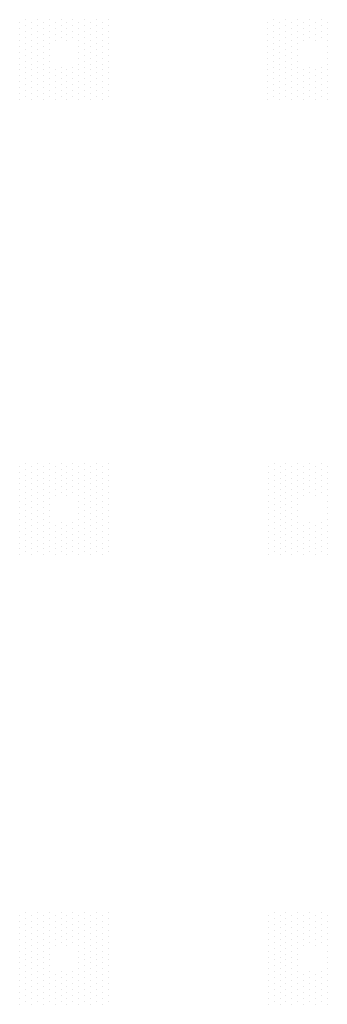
# Model space of a CAD drawing. Header units: millimetres. Extents: x -21725 to 517336, y 14355 to 185855.
# Tile 10 of 10: x 512132 to 517336, y 169205 to 185855. Entities that reach past the tile are written whole.
import ezdxf

# ---------------------------------------------------------------- set-up
doc = ezdxf.new("R2010")
doc.units = ezdxf.units.MM
doc.layers.add('S - SLAB', color=7, linetype='Continuous', lineweight=30)

msp = doc.modelspace()

# ---------------------------------------------------------------- linework, layer by layer
at = {"layer": 'S - SLAB', "color": 0, "lineweight": 50, "transparency": 33554684}
for p, q in [((512232, 185855), (512232, 185855)), ((512432, 185855), (512432, 185855)), ((512632, 185855), (512632, 185855)), ((512832, 185855), (512832, 185855)), ((513032, 185855), (513032, 185855)), ((513232, 185855), (513232, 185855)), ((513432, 185855), (513432, 185855)), ((513632, 185855), (513632, 185855)), ((516432, 185855), (516432, 185855)), ((516632, 185855), (516632, 185855)), ((516832, 185855), (516832, 185855)), ((517032, 185855), (517032, 185855)), ((517232, 185855), (517232, 185855)), ((512132, 185805), (512132, 185805)), ((512132, 185705), (512132, 185705)), ((512232, 185755), (512232, 185755)), ((512232, 185655), (512232, 185655)), ((512332, 185805), (512332, 185805)), ((512332, 185705), (512332, 185705)), ((512432, 185755), (512432, 185755)), ((512432, 185655), (512432, 185655)), ((512532, 185805), (512532, 185805)), ((512532, 185705), (512532, 185705)), ((512632, 185755), (512632, 185755)), ((512632, 185655), (512632, 185655)), ((512732, 185805), (512732, 185805)), ((512732, 185705), (512732, 185705)), ((512832, 185755), (512832, 185755)), ((512832, 185655), (512832, 185655)), ((512932, 185805), (512932, 185805)), ((512932, 185705), (512932, 185705)), ((513032, 185755), (513032, 185755)), ((513032, 185655), (513032, 185655)), ((513132, 185805), (513132, 185805)), ((513132, 185705), (513132, 185705)), ((513232, 185755), (513232, 185755)), ((513232, 185655), (513232, 185655)), ((513332, 185805), (513332, 185805)), ((513332, 185705), (513332, 185705)), ((513432, 185755), (513432, 185755)), ((513432, 185655), (513432, 185655)), ((513532, 185805), (513532, 185805)), ((513532, 185705), (513532, 185705)), ((513632, 185755), (513632, 185755)), ((513632, 185655), (513632, 185655)), ((516332, 185805), (516332, 185805)), ((516332, 185705), (516332, 185705)), ((516432, 185755), (516432, 185755)), ((516432, 185655), (516432, 185655)), ((516532, 185805), (516532, 185805)), ((516532, 185705), (516532, 185705)), ((516632, 185755), (516632, 185755)), ((516632, 185655), (516632, 185655)), ((516732, 185805), (516732, 185805)), ((516732, 185705), (516732, 185705)), ((516832, 185755), (516832, 185755)), ((516832, 185655), (516832, 185655)), ((516932, 185805), (516932, 185805)), ((516932, 185705), (516932, 185705)), ((517032, 185755), (517032, 185755)), ((517032, 185655), (517032, 185655)), ((517132, 185805), (517132, 185805)), ((517132, 185705), (517132, 185705)), ((517232, 185755), (517232, 185755)), ((517232, 185655), (517232, 185655)), ((517332, 185805), (517332, 185805)), ((517332, 185705), (517332, 185705)), ((512132, 185605), (512132, 185605)), ((512132, 185505), (512132, 185505)), ((512232, 185555), (512232, 185555)), ((512332, 185605), (512332, 185605)), ((512332, 185505), (512332, 185505)), ((512432, 185555), (512432, 185555)), ((512532, 185605), (512532, 185605)), ((512532, 185505), (512532, 185505)), ((512632, 185555), (512632, 185555)), ((512732, 185605), (512732, 185605)), ((512732, 185505), (512732, 185505)), ((512832, 185555), (512832, 185555)), ((512932, 185605), (512932, 185605)), ((512932, 185505), (512932, 185505)), ((513032, 185555), (513032, 185555)), ((513132, 185605), (513132, 185605)), ((513132, 185505), (513132, 185505)), ((513232, 185555), (513232, 185555)), ((513332, 185605), (513332, 185605)), ((513332, 185505), (513332, 185505)), ((513432, 185555), (513432, 185555)), ((513532, 185605), (513532, 185605)), ((513532, 185505), (513532, 185505)), ((513632, 185555), (513632, 185555)), ((516332, 185605), (516332, 185605)), ((516332, 185505), (516332, 185505)), ((516432, 185555), (516432, 185555)), ((516532, 185605), (516532, 185605)), ((516532, 185505), (516532, 185505)), ((516632, 185555), (516632, 185555)), ((516732, 185605), (516732, 185605)), ((516732, 185505), (516732, 185505)), ((516832, 185555), (516832, 185555)), ((516932, 185605), (516932, 185605)), ((516932, 185505), (516932, 185505)), ((517032, 185555), (517032, 185555)), ((517132, 185605), (517132, 185605)), ((517132, 185505), (517132, 185505)), ((517232, 185555), (517232, 185555)), ((517332, 185605), (517332, 185605)), ((517332, 185505), (517332, 185505)), ((512132, 185405), (512132, 185405)), ((512232, 185455), (512232, 185455)), ((512232, 185355), (512232, 185355)), ((512332, 185405), (512332, 185405)), ((512432, 185455), (512432, 185455)), ((512432, 185355), (512432, 185355)), ((512532, 185405), (512532, 185405)), ((512632, 185455), (512632, 185455)), ((512632, 185355), (512632, 185355)), ((513132, 185405), (513132, 185405)), ((513232, 185455), (513232, 185455)), ((513232, 185355), (513232, 185355)), ((513332, 185405), (513332, 185405)), ((513432, 185455), (513432, 185455)), ((513432, 185355), (513432, 185355)), ((513532, 185405), (513532, 185405)), ((513632, 185455), (513632, 185455)), ((513632, 185355), (513632, 185355)), ((516332, 185405), (516332, 185405)), ((516432, 185455), (516432, 185455)), ((516432, 185355), (516432, 185355)), ((516532, 185405), (516532, 185405)), ((516632, 185455), (516632, 185455)), ((516632, 185355), (516632, 185355)), ((516732, 185405), (516732, 185405)), ((516832, 185455), (516832, 185455)), ((516832, 185355), (516832, 185355)), ((517332, 185405), (517332, 185405)), ((512132, 185305), (512132, 185305)), ((512132, 185205), (512132, 185205)), ((512232, 185255), (512232, 185255)), ((512232, 185155), (512232, 185155)), ((512332, 185305), (512332, 185305)), ((512332, 185205), (512332, 185205)), ((512432, 185255), (512432, 185255)), ((512432, 185155), (512432, 185155)), ((512532, 185305), (512532, 185305)), ((512532, 185205), (512532, 185205)), ((512632, 185255), (512632, 185255)), ((512632, 185155), (512632, 185155)), ((513132, 185305), (513132, 185305)), ((513132, 185205), (513132, 185205)), ((513232, 185255), (513232, 185255)), ((513232, 185155), (513232, 185155)), ((513332, 185305), (513332, 185305)), ((513332, 185205), (513332, 185205)), ((513432, 185255), (513432, 185255)), ((513432, 185155), (513432, 185155)), ((513532, 185305), (513532, 185305)), ((513532, 185205), (513532, 185205)), ((513632, 185255), (513632, 185255)), ((513632, 185155), (513632, 185155)), ((516332, 185305), (516332, 185305)), ((516332, 185205), (516332, 185205)), ((516432, 185255), (516432, 185255)), ((516432, 185155), (516432, 185155)), ((516532, 185305), (516532, 185305)), ((516532, 185205), (516532, 185205)), ((516632, 185255), (516632, 185255)), ((516632, 185155), (516632, 185155)), ((516732, 185305), (516732, 185305)), ((516732, 185205), (516732, 185205)), ((516832, 185255), (516832, 185255)), ((516832, 185155), (516832, 185155)), ((517332, 185305), (517332, 185305)), ((517332, 185205), (517332, 185205)), ((512132, 185105), (512132, 185105)), ((512132, 185005), (512132, 185005)), ((512232, 185055), (512232, 185055)), ((512332, 185105), (512332, 185105)), ((512332, 185005), (512332, 185005)), ((512432, 185055), (512432, 185055)), ((512532, 185105), (512532, 185105)), ((512532, 185005), (512532, 185005)), ((512632, 185055), (512632, 185055)), ((512732, 185005), (512732, 185005)), ((512832, 185055), (512832, 185055)), ((512932, 185005), (512932, 185005)), ((513032, 185055), (513032, 185055)), ((513132, 185105), (513132, 185105)), ((513132, 185005), (513132, 185005)), ((513232, 185055), (513232, 185055)), ((513332, 185105), (513332, 185105)), ((513332, 185005), (513332, 185005)), ((513432, 185055), (513432, 185055)), ((513532, 185105), (513532, 185105)), ((513532, 185005), (513532, 185005)), ((513632, 185055), (513632, 185055)), ((516332, 185105), (516332, 185105)), ((516332, 185005), (516332, 185005)), ((516432, 185055), (516432, 185055)), ((516532, 185105), (516532, 185105)), ((516532, 185005), (516532, 185005)), ((516632, 185055), (516632, 185055)), ((516732, 185105), (516732, 185105)), ((516732, 185005), (516732, 185005)), ((516832, 185055), (516832, 185055)), ((516932, 185005), (516932, 185005)), ((517032, 185055), (517032, 185055)), ((517132, 185005), (517132, 185005)), ((517232, 185055), (517232, 185055)), ((517332, 185105), (517332, 185105)), ((517332, 185005), (517332, 185005)), ((512132, 184905), (512132, 184905)), ((512232, 184955), (512232, 184955)), ((512232, 184855), (512232, 184855)), ((512332, 184905), (512332, 184905)), ((512432, 184955), (512432, 184955)), ((512432, 184855), (512432, 184855)), ((512532, 184905), (512532, 184905)), ((512632, 184955), (512632, 184955)), ((512632, 184855), (512632, 184855)), ((512732, 184905), (512732, 184905)), ((512832, 184955), (512832, 184955)), ((512832, 184855), (512832, 184855)), ((512932, 184905), (512932, 184905)), ((513032, 184955), (513032, 184955)), ((513032, 184855), (513032, 184855)), ((513132, 184905), (513132, 184905)), ((513232, 184955), (513232, 184955)), ((513232, 184855), (513232, 184855)), ((513332, 184905), (513332, 184905)), ((513432, 184955), (513432, 184955)), ((513432, 184855), (513432, 184855)), ((513532, 184905), (513532, 184905)), ((513632, 184955), (513632, 184955)), ((513632, 184855), (513632, 184855)), ((516332, 184905), (516332, 184905)), ((516432, 184955), (516432, 184955)), ((516432, 184855), (516432, 184855)), ((516532, 184905), (516532, 184905)), ((516632, 184955), (516632, 184955)), ((516632, 184855), (516632, 184855)), ((516732, 184905), (516732, 184905)), ((516832, 184955), (516832, 184955)), ((516832, 184855), (516832, 184855)), ((516932, 184905), (516932, 184905)), ((517032, 184955), (517032, 184955)), ((517032, 184855), (517032, 184855)), ((517132, 184905), (517132, 184905)), ((517232, 184955), (517232, 184955)), ((517232, 184855), (517232, 184855)), ((517332, 184905), (517332, 184905)), ((512132, 184805), (512132, 184805)), ((512132, 184705), (512132, 184705)), ((512232, 184755), (512232, 184755)), ((512232, 184655), (512232, 184655)), ((512332, 184805), (512332, 184805)), ((512332, 184705), (512332, 184705)), ((512432, 184755), (512432, 184755)), ((512432, 184655), (512432, 184655)), ((512532, 184805), (512532, 184805)), ((512532, 184705), (512532, 184705)), ((512632, 184755), (512632, 184755)), ((512632, 184655), (512632, 184655)), ((512732, 184805), (512732, 184805)), ((512732, 184705), (512732, 184705)), ((512832, 184755), (512832, 184755)), ((512832, 184655), (512832, 184655)), ((512932, 184805), (512932, 184805)), ((512932, 184705), (512932, 184705)), ((513032, 184755), (513032, 184755)), ((513032, 184655), (513032, 184655)), ((513132, 184805), (513132, 184805)), ((513132, 184705), (513132, 184705)), ((513232, 184755), (513232, 184755)), ((513232, 184655), (513232, 184655)), ((513332, 184805), (513332, 184805)), ((513332, 184705), (513332, 184705)), ((513432, 184755), (513432, 184755)), ((513432, 184655), (513432, 184655)), ((513532, 184805), (513532, 184805)), ((513532, 184705), (513532, 184705)), ((513632, 184755), (513632, 184755)), ((513632, 184655), (513632, 184655)), ((516332, 184805), (516332, 184805)), ((516332, 184705), (516332, 184705)), ((516432, 184755), (516432, 184755)), ((516432, 184655), (516432, 184655)), ((516532, 184805), (516532, 184805)), ((516532, 184705), (516532, 184705)), ((516632, 184755), (516632, 184755)), ((516632, 184655), (516632, 184655)), ((516732, 184805), (516732, 184805)), ((516732, 184705), (516732, 184705)), ((516832, 184755), (516832, 184755)), ((516832, 184655), (516832, 184655)), ((516932, 184805), (516932, 184805)), ((516932, 184705), (516932, 184705)), ((517032, 184755), (517032, 184755)), ((517032, 184655), (517032, 184655)), ((517132, 184805), (517132, 184805)), ((517132, 184705), (517132, 184705)), ((517232, 184755), (517232, 184755)), ((517232, 184655), (517232, 184655)), ((517332, 184805), (517332, 184805)), ((517332, 184705), (517332, 184705)), ((512132, 184605), (512132, 184605)), ((512132, 184505), (512132, 184505)), ((512232, 184555), (512232, 184555)), ((512332, 184605), (512332, 184605)), ((512332, 184505), (512332, 184505)), ((512432, 184555), (512432, 184555)), ((512532, 184605), (512532, 184605)), ((512532, 184505), (512532, 184505)), ((512632, 184555), (512632, 184555)), ((512732, 184605), (512732, 184605)), ((512732, 184505), (512732, 184505)), ((512832, 184555), (512832, 184555)), ((512932, 184605), (512932, 184605)), ((512932, 184505), (512932, 184505)), ((513032, 184555), (513032, 184555)), ((513132, 184605), (513132, 184605)), ((513132, 184505), (513132, 184505)), ((513232, 184555), (513232, 184555)), ((513332, 184605), (513332, 184605)), ((513332, 184505), (513332, 184505)), ((513432, 184555), (513432, 184555)), ((513532, 184605), (513532, 184605)), ((513532, 184505), (513532, 184505)), ((513632, 184555), (513632, 184555)), ((516332, 184605), (516332, 184605)), ((516332, 184505), (516332, 184505)), ((516432, 184555), (516432, 184555)), ((516532, 184605), (516532, 184605)), ((516532, 184505), (516532, 184505)), ((516632, 184555), (516632, 184555)), ((516732, 184605), (516732, 184605)), ((516732, 184505), (516732, 184505)), ((516832, 184555), (516832, 184555)), ((516932, 184605), (516932, 184605)), ((516932, 184505), (516932, 184505)), ((517032, 184555), (517032, 184555)), ((517132, 184605), (517132, 184605)), ((517132, 184505), (517132, 184505)), ((517232, 184555), (517232, 184555)), ((517332, 184605), (517332, 184605)), ((517332, 184505), (517332, 184505)), ((512232, 178355), (512232, 178355)), ((512432, 178355), (512432, 178355)), ((512632, 178355), (512632, 178355)), ((512832, 178355), (512832, 178355)), ((513032, 178355), (513032, 178355)), ((513232, 178355), (513232, 178355)), ((513432, 178355), (513432, 178355)), ((513632, 178355), (513632, 178355)), ((516436, 178355), (516436, 178355)), ((516636, 178355), (516636, 178355)), ((516836, 178355), (516836, 178355)), ((517036, 178355), (517036, 178355)), ((517236, 178355), (517236, 178355)), ((512132, 178305), (512132, 178305)), ((512132, 178205), (512132, 178205)), ((512232, 178255), (512232, 178255)), ((512332, 178305), (512332, 178305)), ((512332, 178205), (512332, 178205)), ((512432, 178255), (512432, 178255)), ((512532, 178305), (512532, 178305)), ((512532, 178205), (512532, 178205)), ((512632, 178255), (512632, 178255)), ((512732, 178305), (512732, 178305)), ((512732, 178205), (512732, 178205)), ((512832, 178255), (512832, 178255)), ((512932, 178305), (512932, 178305)), ((512932, 178205), (512932, 178205)), ((513032, 178255), (513032, 178255)), ((513132, 178305), (513132, 178305)), ((513132, 178205), (513132, 178205)), ((513232, 178255), (513232, 178255)), ((513332, 178305), (513332, 178305)), ((513332, 178205), (513332, 178205)), ((513432, 178255), (513432, 178255)), ((513532, 178305), (513532, 178305)), ((513532, 178205), (513532, 178205)), ((513632, 178255), (513632, 178255)), ((516336, 178305), (516336, 178305)), ((516336, 178205), (516336, 178205)), ((516436, 178255), (516436, 178255)), ((516536, 178305), (516536, 178305)), ((516536, 178205), (516536, 178205)), ((516636, 178255), (516636, 178255)), ((516736, 178305), (516736, 178305)), ((516736, 178205), (516736, 178205)), ((516836, 178255), (516836, 178255)), ((516936, 178305), (516936, 178305)), ((516936, 178205), (516936, 178205)), ((517036, 178255), (517036, 178255)), ((517136, 178305), (517136, 178305)), ((517136, 178205), (517136, 178205)), ((517236, 178255), (517236, 178255)), ((517336, 178305), (517336, 178305)), ((517336, 178205), (517336, 178205)), ((512132, 178105), (512132, 178105)), ((512132, 178005), (512132, 178005)), ((512232, 178155), (512232, 178155)), ((512232, 178055), (512232, 178055)), ((512332, 178105), (512332, 178105)), ((512332, 178005), (512332, 178005)), ((512432, 178155), (512432, 178155)), ((512432, 178055), (512432, 178055)), ((512532, 178105), (512532, 178105)), ((512532, 178005), (512532, 178005)), ((512632, 178155), (512632, 178155)), ((512632, 178055), (512632, 178055)), ((512732, 178105), (512732, 178105)), ((512732, 178005), (512732, 178005)), ((512832, 178155), (512832, 178155)), ((512832, 178055), (512832, 178055)), ((512932, 178105), (512932, 178105)), ((512932, 178005), (512932, 178005)), ((513032, 178155), (513032, 178155)), ((513032, 178055), (513032, 178055)), ((513132, 178105), (513132, 178105)), ((513132, 178005), (513132, 178005)), ((513232, 178155), (513232, 178155)), ((513232, 178055), (513232, 178055)), ((513332, 178105), (513332, 178105)), ((513332, 178005), (513332, 178005)), ((513432, 178155), (513432, 178155)), ((513432, 178055), (513432, 178055)), ((513532, 178105), (513532, 178105)), ((513532, 178005), (513532, 178005)), ((513632, 178155), (513632, 178155)), ((513632, 178055), (513632, 178055)), ((516336, 178105), (516336, 178105)), ((516336, 178005), (516336, 178005)), ((516436, 178155), (516436, 178155)), ((516436, 178055), (516436, 178055)), ((516536, 178105), (516536, 178105)), ((516536, 178005), (516536, 178005)), ((516636, 178155), (516636, 178155)), ((516636, 178055), (516636, 178055)), ((516736, 178105), (516736, 178105)), ((516736, 178005), (516736, 178005)), ((516836, 178155), (516836, 178155)), ((516836, 178055), (516836, 178055)), ((516936, 178105), (516936, 178105)), ((516936, 178005), (516936, 178005)), ((517036, 178155), (517036, 178155)), ((517036, 178055), (517036, 178055)), ((517136, 178105), (517136, 178105)), ((517136, 178005), (517136, 178005)), ((517236, 178155), (517236, 178155)), ((517236, 178055), (517236, 178055)), ((517336, 178105), (517336, 178105)), ((517336, 178005), (517336, 178005)), ((512132, 177905), (512132, 177905)), ((512232, 177955), (512232, 177955)), ((512232, 177855), (512232, 177855)), ((512332, 177905), (512332, 177905)), ((512432, 177955), (512432, 177955)), ((512432, 177855), (512432, 177855)), ((512532, 177905), (512532, 177905)), ((512632, 177955), (512632, 177955)), ((512632, 177855), (512632, 177855)), ((512732, 177905), (512732, 177905)), ((512832, 177955), (512832, 177955)), ((512832, 177855), (512832, 177855)), ((512932, 177905), (512932, 177905)), ((513032, 177955), (513032, 177955)), ((513032, 177855), (513032, 177855)), ((513132, 177905), (513132, 177905)), ((513232, 177955), (513232, 177955)), ((513232, 177855), (513232, 177855)), ((513332, 177905), (513332, 177905)), ((513432, 177955), (513432, 177955)), ((513432, 177855), (513432, 177855)), ((513532, 177905), (513532, 177905)), ((513632, 177955), (513632, 177955)), ((513632, 177855), (513632, 177855)), ((516336, 177905), (516336, 177905)), ((516436, 177955), (516436, 177955)), ((516436, 177855), (516436, 177855)), ((516536, 177905), (516536, 177905)), ((516636, 177955), (516636, 177955)), ((516636, 177855), (516636, 177855)), ((516736, 177905), (516736, 177905)), ((516836, 177955), (516836, 177955)), ((516836, 177855), (516836, 177855)), ((516936, 177905), (516936, 177905)), ((517036, 177955), (517036, 177955)), ((517036, 177855), (517036, 177855)), ((517136, 177905), (517136, 177905)), ((517236, 177955), (517236, 177955)), ((517236, 177855), (517236, 177855)), ((517336, 177905), (517336, 177905)), ((512132, 177805), (512132, 177805)), ((512132, 177705), (512132, 177705)), ((512232, 177755), (512232, 177755)), ((512332, 177805), (512332, 177805)), ((512332, 177705), (512332, 177705)), ((512432, 177755), (512432, 177755)), ((512532, 177805), (512532, 177805)), ((512532, 177705), (512532, 177705)), ((512632, 177755), (512632, 177755)), ((512732, 177805), (512732, 177805)), ((512932, 177805), (512932, 177805)), ((513132, 177805), (513132, 177805)), ((513132, 177705), (513132, 177705)), ((513232, 177755), (513232, 177755)), ((513332, 177805), (513332, 177805)), ((513332, 177705), (513332, 177705)), ((513432, 177755), (513432, 177755)), ((513532, 177805), (513532, 177805)), ((513532, 177705), (513532, 177705)), ((513632, 177755), (513632, 177755)), ((516336, 177805), (516336, 177805)), ((516336, 177705), (516336, 177705)), ((516436, 177755), (516436, 177755)), ((516536, 177805), (516536, 177805)), ((516536, 177705), (516536, 177705)), ((516636, 177755), (516636, 177755)), ((516736, 177805), (516736, 177805)), ((516736, 177705), (516736, 177705)), ((516836, 177755), (516836, 177755)), ((516936, 177805), (516936, 177805)), ((517136, 177805), (517136, 177805)), ((517336, 177805), (517336, 177805)), ((517336, 177705), (517336, 177705)), ((512132, 177605), (512132, 177605)), ((512132, 177505), (512132, 177505)), ((512232, 177655), (512232, 177655)), ((512232, 177555), (512232, 177555)), ((512332, 177605), (512332, 177605)), ((512332, 177505), (512332, 177505)), ((512432, 177655), (512432, 177655)), ((512432, 177555), (512432, 177555)), ((512532, 177605), (512532, 177605)), ((512532, 177505), (512532, 177505)), ((512632, 177655), (512632, 177655)), ((512632, 177555), (512632, 177555)), ((513132, 177605), (513132, 177605)), ((513132, 177505), (513132, 177505)), ((513232, 177655), (513232, 177655)), ((513232, 177555), (513232, 177555)), ((513332, 177605), (513332, 177605)), ((513332, 177505), (513332, 177505)), ((513432, 177655), (513432, 177655)), ((513432, 177555), (513432, 177555)), ((513532, 177605), (513532, 177605)), ((513532, 177505), (513532, 177505)), ((513632, 177655), (513632, 177655)), ((513632, 177555), (513632, 177555)), ((516336, 177605), (516336, 177605)), ((516336, 177505), (516336, 177505)), ((516436, 177655), (516436, 177655)), ((516436, 177555), (516436, 177555)), ((516536, 177605), (516536, 177605)), ((516536, 177505), (516536, 177505)), ((516636, 177655), (516636, 177655)), ((516636, 177555), (516636, 177555)), ((516736, 177605), (516736, 177605)), ((516736, 177505), (516736, 177505)), ((516836, 177655), (516836, 177655)), ((516836, 177555), (516836, 177555)), ((517336, 177605), (517336, 177605)), ((517336, 177505), (517336, 177505)), ((512132, 177405), (512132, 177405)), ((512232, 177455), (512232, 177455)), ((512232, 177355), (512232, 177355)), ((512332, 177405), (512332, 177405)), ((512432, 177455), (512432, 177455)), ((512432, 177355), (512432, 177355)), ((512532, 177405), (512532, 177405)), ((512632, 177455), (512632, 177455)), ((512632, 177355), (512632, 177355)), ((512832, 177355), (512832, 177355)), ((513032, 177355), (513032, 177355)), ((513132, 177405), (513132, 177405)), ((513232, 177455), (513232, 177455)), ((513232, 177355), (513232, 177355)), ((513332, 177405), (513332, 177405)), ((513432, 177455), (513432, 177455)), ((513432, 177355), (513432, 177355)), ((513532, 177405), (513532, 177405)), ((513632, 177455), (513632, 177455)), ((513632, 177355), (513632, 177355)), ((516336, 177405), (516336, 177405)), ((516436, 177455), (516436, 177455)), ((516436, 177355), (516436, 177355)), ((516536, 177405), (516536, 177405)), ((516636, 177455), (516636, 177455)), ((516636, 177355), (516636, 177355)), ((516736, 177405), (516736, 177405)), ((516836, 177455), (516836, 177455)), ((516836, 177355), (516836, 177355)), ((517036, 177355), (517036, 177355)), ((517236, 177355), (517236, 177355)), ((517336, 177405), (517336, 177405)), ((512132, 177305), (512132, 177305)), ((512132, 177205), (512132, 177205)), ((512232, 177255), (512232, 177255)), ((512332, 177305), (512332, 177305)), ((512332, 177205), (512332, 177205)), ((512432, 177255), (512432, 177255)), ((512532, 177305), (512532, 177305)), ((512532, 177205), (512532, 177205)), ((512632, 177255), (512632, 177255)), ((512732, 177305), (512732, 177305)), ((512732, 177205), (512732, 177205)), ((512832, 177255), (512832, 177255)), ((512932, 177305), (512932, 177305)), ((512932, 177205), (512932, 177205)), ((513032, 177255), (513032, 177255)), ((513132, 177305), (513132, 177305)), ((513132, 177205), (513132, 177205)), ((513232, 177255), (513232, 177255)), ((513332, 177305), (513332, 177305)), ((513332, 177205), (513332, 177205)), ((513432, 177255), (513432, 177255)), ((513532, 177305), (513532, 177305)), ((513532, 177205), (513532, 177205)), ((513632, 177255), (513632, 177255)), ((516336, 177305), (516336, 177305)), ((516336, 177205), (516336, 177205)), ((516436, 177255), (516436, 177255)), ((516536, 177305), (516536, 177305)), ((516536, 177205), (516536, 177205)), ((516636, 177255), (516636, 177255)), ((516736, 177305), (516736, 177305)), ((516736, 177205), (516736, 177205)), ((516836, 177255), (516836, 177255)), ((516936, 177305), (516936, 177305)), ((516936, 177205), (516936, 177205)), ((517036, 177255), (517036, 177255)), ((517136, 177305), (517136, 177305)), ((517136, 177205), (517136, 177205)), ((517236, 177255), (517236, 177255)), ((517336, 177305), (517336, 177305)), ((517336, 177205), (517336, 177205)), ((512132, 177105), (512132, 177105)), ((512132, 177005), (512132, 177005)), ((512232, 177155), (512232, 177155)), ((512232, 177055), (512232, 177055)), ((512332, 177105), (512332, 177105)), ((512332, 177005), (512332, 177005)), ((512432, 177155), (512432, 177155)), ((512432, 177055), (512432, 177055)), ((512532, 177105), (512532, 177105)), ((512532, 177005), (512532, 177005)), ((512632, 177155), (512632, 177155)), ((512632, 177055), (512632, 177055)), ((512732, 177105), (512732, 177105)), ((512732, 177005), (512732, 177005)), ((512832, 177155), (512832, 177155)), ((512832, 177055), (512832, 177055)), ((512932, 177105), (512932, 177105)), ((512932, 177005), (512932, 177005)), ((513032, 177155), (513032, 177155)), ((513032, 177055), (513032, 177055)), ((513132, 177105), (513132, 177105)), ((513132, 177005), (513132, 177005)), ((513232, 177155), (513232, 177155)), ((513232, 177055), (513232, 177055)), ((513332, 177105), (513332, 177105)), ((513332, 177005), (513332, 177005)), ((513432, 177155), (513432, 177155)), ((513432, 177055), (513432, 177055)), ((513532, 177105), (513532, 177105)), ((513532, 177005), (513532, 177005)), ((513632, 177155), (513632, 177155)), ((513632, 177055), (513632, 177055)), ((516336, 177105), (516336, 177105)), ((516336, 177005), (516336, 177005)), ((516436, 177155), (516436, 177155)), ((516436, 177055), (516436, 177055)), ((516536, 177105), (516536, 177105)), ((516536, 177005), (516536, 177005)), ((516636, 177155), (516636, 177155)), ((516636, 177055), (516636, 177055)), ((516736, 177105), (516736, 177105)), ((516736, 177005), (516736, 177005)), ((516836, 177155), (516836, 177155)), ((516836, 177055), (516836, 177055)), ((516936, 177105), (516936, 177105)), ((516936, 177005), (516936, 177005)), ((517036, 177155), (517036, 177155)), ((517036, 177055), (517036, 177055)), ((517136, 177105), (517136, 177105)), ((517136, 177005), (517136, 177005)), ((517236, 177155), (517236, 177155)), ((517236, 177055), (517236, 177055)), ((517336, 177105), (517336, 177105)), ((517336, 177005), (517336, 177005)), ((512132, 176905), (512132, 176905)), ((512232, 176955), (512232, 176955)), ((512232, 176855), (512232, 176855)), ((512332, 176905), (512332, 176905)), ((512432, 176955), (512432, 176955)), ((512432, 176855), (512432, 176855)), ((512532, 176905), (512532, 176905)), ((512632, 176955), (512632, 176955)), ((512632, 176855), (512632, 176855)), ((512732, 176905), (512732, 176905)), ((512832, 176955), (512832, 176955)), ((512832, 176855), (512832, 176855)), ((512932, 176905), (512932, 176905)), ((513032, 176955), (513032, 176955)), ((513032, 176855), (513032, 176855)), ((513132, 176905), (513132, 176905)), ((513232, 176955), (513232, 176955)), ((513232, 176855), (513232, 176855)), ((513332, 176905), (513332, 176905)), ((513432, 176955), (513432, 176955)), ((513432, 176855), (513432, 176855)), ((513532, 176905), (513532, 176905)), ((513632, 176955), (513632, 176955)), ((513632, 176855), (513632, 176855)), ((516336, 176905), (516336, 176905)), ((516436, 176955), (516436, 176955)), ((516436, 176855), (516436, 176855)), ((516536, 176905), (516536, 176905)), ((516636, 176955), (516636, 176955)), ((516636, 176855), (516636, 176855)), ((516736, 176905), (516736, 176905)), ((516836, 176955), (516836, 176955)), ((516836, 176855), (516836, 176855)), ((516936, 176905), (516936, 176905)), ((517036, 176955), (517036, 176955)), ((517036, 176855), (517036, 176855)), ((517136, 176905), (517136, 176905)), ((517236, 176955), (517236, 176955)), ((517236, 176855), (517236, 176855)), ((517336, 176905), (517336, 176905)), ((512132, 176805), (512132, 176805)), ((512332, 176805), (512332, 176805)), ((512532, 176805), (512532, 176805)), ((512732, 176805), (512732, 176805)), ((512932, 176805), (512932, 176805)), ((513132, 176805), (513132, 176805)), ((513332, 176805), (513332, 176805)), ((513532, 176805), (513532, 176805)), ((516336, 176805), (516336, 176805)), ((516536, 176805), (516536, 176805)), ((516736, 176805), (516736, 176805)), ((516936, 176805), (516936, 176805)), ((517136, 176805), (517136, 176805)), ((517336, 176805), (517336, 176805)), ((512132, 170705), (512132, 170705)), ((512232, 170755), (512232, 170755)), ((512332, 170705), (512332, 170705)), ((512432, 170755), (512432, 170755)), ((512532, 170705), (512532, 170705)), ((512632, 170755), (512632, 170755)), ((512732, 170705), (512732, 170705)), ((512832, 170755), (512832, 170755)), ((512932, 170705), (512932, 170705)), ((513032, 170755), (513032, 170755)), ((513132, 170705), (513132, 170705)), ((513232, 170755), (513232, 170755)), ((513332, 170705), (513332, 170705)), ((513432, 170755), (513432, 170755)), ((513532, 170705), (513532, 170705)), ((513632, 170755), (513632, 170755)), ((516336, 170705), (516336, 170705)), ((516436, 170755), (516436, 170755)), ((516536, 170705), (516536, 170705)), ((516636, 170755), (516636, 170755)), ((516736, 170705), (516736, 170705)), ((516836, 170755), (516836, 170755)), ((516936, 170705), (516936, 170705)), ((517036, 170755), (517036, 170755)), ((517136, 170705), (517136, 170705)), ((517236, 170755), (517236, 170755)), ((517336, 170705), (517336, 170705)), ((512132, 170605), (512132, 170605)), ((512132, 170505), (512132, 170505)), ((512232, 170655), (512232, 170655)), ((512232, 170555), (512232, 170555)), ((512332, 170605), (512332, 170605)), ((512332, 170505), (512332, 170505)), ((512432, 170655), (512432, 170655)), ((512432, 170555), (512432, 170555)), ((512532, 170605), (512532, 170605)), ((512532, 170505), (512532, 170505)), ((512632, 170655), (512632, 170655)), ((512632, 170555), (512632, 170555)), ((512732, 170605), (512732, 170605)), ((512732, 170505), (512732, 170505)), ((512832, 170655), (512832, 170655)), ((512832, 170555), (512832, 170555)), ((512932, 170605), (512932, 170605)), ((512932, 170505), (512932, 170505)), ((513032, 170655), (513032, 170655)), ((513032, 170555), (513032, 170555)), ((513132, 170605), (513132, 170605)), ((513132, 170505), (513132, 170505)), ((513232, 170655), (513232, 170655)), ((513232, 170555), (513232, 170555)), ((513332, 170605), (513332, 170605)), ((513332, 170505), (513332, 170505)), ((513432, 170655), (513432, 170655)), ((513432, 170555), (513432, 170555)), ((513532, 170605), (513532, 170605)), ((513532, 170505), (513532, 170505)), ((513632, 170655), (513632, 170655)), ((513632, 170555), (513632, 170555)), ((516336, 170605), (516336, 170605)), ((516336, 170505), (516336, 170505)), ((516436, 170655), (516436, 170655)), ((516436, 170555), (516436, 170555)), ((516536, 170605), (516536, 170605)), ((516536, 170505), (516536, 170505)), ((516636, 170655), (516636, 170655)), ((516636, 170555), (516636, 170555)), ((516736, 170605), (516736, 170605)), ((516736, 170505), (516736, 170505)), ((516836, 170655), (516836, 170655)), ((516836, 170555), (516836, 170555)), ((516936, 170605), (516936, 170605)), ((516936, 170505), (516936, 170505)), ((517036, 170655), (517036, 170655)), ((517036, 170555), (517036, 170555)), ((517136, 170605), (517136, 170605)), ((517136, 170505), (517136, 170505)), ((517236, 170655), (517236, 170655)), ((517236, 170555), (517236, 170555)), ((517336, 170605), (517336, 170605)), ((517336, 170505), (517336, 170505)), ((512132, 170405), (512132, 170405)), ((512232, 170455), (512232, 170455)), ((512232, 170355), (512232, 170355)), ((512332, 170405), (512332, 170405)), ((512432, 170455), (512432, 170455)), ((512432, 170355), (512432, 170355)), ((512532, 170405), (512532, 170405)), ((512632, 170455), (512632, 170455)), ((512632, 170355), (512632, 170355)), ((512732, 170405), (512732, 170405)), ((512832, 170455), (512832, 170455)), ((512832, 170355), (512832, 170355)), ((512932, 170405), (512932, 170405)), ((513032, 170455), (513032, 170455)), ((513032, 170355), (513032, 170355)), ((513132, 170405), (513132, 170405)), ((513232, 170455), (513232, 170455)), ((513232, 170355), (513232, 170355)), ((513332, 170405), (513332, 170405)), ((513432, 170455), (513432, 170455)), ((513432, 170355), (513432, 170355)), ((513532, 170405), (513532, 170405)), ((513632, 170455), (513632, 170455)), ((513632, 170355), (513632, 170355)), ((516336, 170405), (516336, 170405)), ((516436, 170455), (516436, 170455)), ((516436, 170355), (516436, 170355)), ((516536, 170405), (516536, 170405)), ((516636, 170455), (516636, 170455)), ((516636, 170355), (516636, 170355)), ((516736, 170405), (516736, 170405)), ((516836, 170455), (516836, 170455)), ((516836, 170355), (516836, 170355)), ((516936, 170405), (516936, 170405)), ((517036, 170455), (517036, 170455)), ((517036, 170355), (517036, 170355)), ((517136, 170405), (517136, 170405)), ((517236, 170455), (517236, 170455)), ((517236, 170355), (517236, 170355)), ((517336, 170405), (517336, 170405)), ((512132, 170305), (512132, 170305)), ((512132, 170205), (512132, 170205)), ((512232, 170255), (512232, 170255)), ((512332, 170305), (512332, 170305)), ((512332, 170205), (512332, 170205)), ((512432, 170255), (512432, 170255)), ((512532, 170305), (512532, 170305)), ((512532, 170205), (512532, 170205)), ((512632, 170255), (512632, 170255)), ((512732, 170305), (512732, 170305)), ((512732, 170205), (512732, 170205)), ((512832, 170255), (512832, 170255)), ((512932, 170305), (512932, 170305)), ((512932, 170205), (512932, 170205)), ((513032, 170255), (513032, 170255)), ((513132, 170305), (513132, 170305)), ((513132, 170205), (513132, 170205)), ((513232, 170255), (513232, 170255)), ((513332, 170305), (513332, 170305)), ((513332, 170205), (513332, 170205)), ((513432, 170255), (513432, 170255)), ((513532, 170305), (513532, 170305)), ((513532, 170205), (513532, 170205)), ((513632, 170255), (513632, 170255)), ((516336, 170305), (516336, 170305)), ((516336, 170205), (516336, 170205)), ((516436, 170255), (516436, 170255)), ((516536, 170305), (516536, 170305)), ((516536, 170205), (516536, 170205)), ((516636, 170255), (516636, 170255)), ((516736, 170305), (516736, 170305)), ((516736, 170205), (516736, 170205)), ((516836, 170255), (516836, 170255)), ((516936, 170305), (516936, 170305)), ((516936, 170205), (516936, 170205)), ((517036, 170255), (517036, 170255)), ((517136, 170305), (517136, 170305)), ((517136, 170205), (517136, 170205)), ((517236, 170255), (517236, 170255)), ((517336, 170305), (517336, 170305)), ((517336, 170205), (517336, 170205)), ((512132, 170105), (512132, 170105)), ((512132, 170005), (512132, 170005)), ((512232, 170155), (512232, 170155)), ((512232, 170055), (512232, 170055)), ((512332, 170105), (512332, 170105)), ((512332, 170005), (512332, 170005)), ((512432, 170155), (512432, 170155)), ((512432, 170055), (512432, 170055)), ((512532, 170105), (512532, 170105)), ((512532, 170005), (512532, 170005)), ((512632, 170155), (512632, 170155)), ((512632, 170055), (512632, 170055)), ((513132, 170105), (513132, 170105)), ((513132, 170005), (513132, 170005)), ((513232, 170155), (513232, 170155)), ((513232, 170055), (513232, 170055)), ((513332, 170105), (513332, 170105)), ((513332, 170005), (513332, 170005)), ((513432, 170155), (513432, 170155)), ((513432, 170055), (513432, 170055)), ((513532, 170105), (513532, 170105)), ((513532, 170005), (513532, 170005)), ((513632, 170155), (513632, 170155)), ((513632, 170055), (513632, 170055)), ((516336, 170105), (516336, 170105)), ((516336, 170005), (516336, 170005)), ((516436, 170155), (516436, 170155)), ((516436, 170055), (516436, 170055)), ((516536, 170105), (516536, 170105)), ((516536, 170005), (516536, 170005)), ((516636, 170155), (516636, 170155)), ((516636, 170055), (516636, 170055)), ((516736, 170105), (516736, 170105)), ((516736, 170005), (516736, 170005)), ((516836, 170155), (516836, 170155)), ((516836, 170055), (516836, 170055)), ((517336, 170105), (517336, 170105)), ((517336, 170005), (517336, 170005)), ((512132, 169905), (512132, 169905)), ((512232, 169955), (512232, 169955)), ((512232, 169855), (512232, 169855)), ((512332, 169905), (512332, 169905)), ((512432, 169955), (512432, 169955)), ((512432, 169855), (512432, 169855)), ((512532, 169905), (512532, 169905)), ((512632, 169955), (512632, 169955)), ((512632, 169855), (512632, 169855)), ((513132, 169905), (513132, 169905)), ((513232, 169955), (513232, 169955)), ((513232, 169855), (513232, 169855)), ((513332, 169905), (513332, 169905)), ((513432, 169955), (513432, 169955)), ((513432, 169855), (513432, 169855)), ((513532, 169905), (513532, 169905)), ((513632, 169955), (513632, 169955)), ((513632, 169855), (513632, 169855)), ((516336, 169905), (516336, 169905)), ((516436, 169955), (516436, 169955)), ((516436, 169855), (516436, 169855)), ((516536, 169905), (516536, 169905)), ((516636, 169955), (516636, 169955)), ((516636, 169855), (516636, 169855)), ((516736, 169905), (516736, 169905)), ((516836, 169955), (516836, 169955)), ((516836, 169855), (516836, 169855)), ((517336, 169905), (517336, 169905)), ((512132, 169805), (512132, 169805)), ((512132, 169705), (512132, 169705)), ((512232, 169755), (512232, 169755)), ((512332, 169805), (512332, 169805)), ((512332, 169705), (512332, 169705)), ((512432, 169755), (512432, 169755)), ((512532, 169805), (512532, 169805)), ((512532, 169705), (512532, 169705)), ((512632, 169755), (512632, 169755)), ((512732, 169705), (512732, 169705)), ((512832, 169755), (512832, 169755)), ((512932, 169705), (512932, 169705)), ((513032, 169755), (513032, 169755)), ((513132, 169805), (513132, 169805)), ((513132, 169705), (513132, 169705)), ((513232, 169755), (513232, 169755)), ((513332, 169805), (513332, 169805)), ((513332, 169705), (513332, 169705)), ((513432, 169755), (513432, 169755)), ((513532, 169805), (513532, 169805)), ((513532, 169705), (513532, 169705)), ((513632, 169755), (513632, 169755)), ((516336, 169805), (516336, 169805)), ((516336, 169705), (516336, 169705)), ((516436, 169755), (516436, 169755)), ((516536, 169805), (516536, 169805)), ((516536, 169705), (516536, 169705)), ((516636, 169755), (516636, 169755)), ((516736, 169805), (516736, 169805)), ((516736, 169705), (516736, 169705)), ((516836, 169755), (516836, 169755)), ((516936, 169705), (516936, 169705)), ((517036, 169755), (517036, 169755)), ((517136, 169705), (517136, 169705)), ((517236, 169755), (517236, 169755)), ((517336, 169805), (517336, 169805)), ((517336, 169705), (517336, 169705)), ((512132, 169605), (512132, 169605)), ((512132, 169505), (512132, 169505)), ((512232, 169655), (512232, 169655)), ((512232, 169555), (512232, 169555)), ((512332, 169605), (512332, 169605)), ((512332, 169505), (512332, 169505)), ((512432, 169655), (512432, 169655)), ((512432, 169555), (512432, 169555)), ((512532, 169605), (512532, 169605)), ((512532, 169505), (512532, 169505)), ((512632, 169655), (512632, 169655)), ((512632, 169555), (512632, 169555)), ((512732, 169605), (512732, 169605)), ((512732, 169505), (512732, 169505)), ((512832, 169655), (512832, 169655)), ((512832, 169555), (512832, 169555)), ((512932, 169605), (512932, 169605)), ((512932, 169505), (512932, 169505)), ((513032, 169655), (513032, 169655)), ((513032, 169555), (513032, 169555)), ((513132, 169605), (513132, 169605)), ((513132, 169505), (513132, 169505)), ((513232, 169655), (513232, 169655)), ((513232, 169555), (513232, 169555)), ((513332, 169605), (513332, 169605)), ((513332, 169505), (513332, 169505)), ((513432, 169655), (513432, 169655)), ((513432, 169555), (513432, 169555)), ((513532, 169605), (513532, 169605)), ((513532, 169505), (513532, 169505)), ((513632, 169655), (513632, 169655)), ((513632, 169555), (513632, 169555)), ((516336, 169605), (516336, 169605)), ((516336, 169505), (516336, 169505)), ((516436, 169655), (516436, 169655)), ((516436, 169555), (516436, 169555)), ((516536, 169605), (516536, 169605)), ((516536, 169505), (516536, 169505)), ((516636, 169655), (516636, 169655)), ((516636, 169555), (516636, 169555)), ((516736, 169605), (516736, 169605)), ((516736, 169505), (516736, 169505)), ((516836, 169655), (516836, 169655)), ((516836, 169555), (516836, 169555)), ((516936, 169605), (516936, 169605)), ((516936, 169505), (516936, 169505)), ((517036, 169655), (517036, 169655)), ((517036, 169555), (517036, 169555)), ((517136, 169605), (517136, 169605)), ((517136, 169505), (517136, 169505)), ((517236, 169655), (517236, 169655)), ((517236, 169555), (517236, 169555)), ((517336, 169605), (517336, 169605)), ((517336, 169505), (517336, 169505)), ((512132, 169405), (512132, 169405)), ((512232, 169455), (512232, 169455)), ((512232, 169355), (512232, 169355)), ((512332, 169405), (512332, 169405)), ((512432, 169455), (512432, 169455)), ((512432, 169355), (512432, 169355)), ((512532, 169405), (512532, 169405)), ((512632, 169455), (512632, 169455)), ((512632, 169355), (512632, 169355)), ((512732, 169405), (512732, 169405)), ((512832, 169455), (512832, 169455)), ((512832, 169355), (512832, 169355)), ((512932, 169405), (512932, 169405)), ((513032, 169455), (513032, 169455)), ((513032, 169355), (513032, 169355)), ((513132, 169405), (513132, 169405)), ((513232, 169455), (513232, 169455)), ((513232, 169355), (513232, 169355)), ((513332, 169405), (513332, 169405)), ((513432, 169455), (513432, 169455)), ((513432, 169355), (513432, 169355)), ((513532, 169405), (513532, 169405)), ((513632, 169455), (513632, 169455)), ((513632, 169355), (513632, 169355)), ((516336, 169405), (516336, 169405)), ((516436, 169455), (516436, 169455)), ((516436, 169355), (516436, 169355)), ((516536, 169405), (516536, 169405)), ((516636, 169455), (516636, 169455)), ((516636, 169355), (516636, 169355)), ((516736, 169405), (516736, 169405)), ((516836, 169455), (516836, 169455)), ((516836, 169355), (516836, 169355)), ((516936, 169405), (516936, 169405)), ((517036, 169455), (517036, 169455)), ((517036, 169355), (517036, 169355)), ((517136, 169405), (517136, 169405)), ((517236, 169455), (517236, 169455)), ((517236, 169355), (517236, 169355)), ((517336, 169405), (517336, 169405)), ((512132, 169305), (512132, 169305)), ((512132, 169205), (512132, 169205)), ((512232, 169255), (512232, 169255)), ((512332, 169305), (512332, 169305)), ((512332, 169205), (512332, 169205)), ((512432, 169255), (512432, 169255)), ((512532, 169305), (512532, 169305)), ((512532, 169205), (512532, 169205)), ((512632, 169255), (512632, 169255)), ((512732, 169305), (512732, 169305)), ((512732, 169205), (512732, 169205)), ((512832, 169255), (512832, 169255)), ((512932, 169305), (512932, 169305)), ((512932, 169205), (512932, 169205)), ((513032, 169255), (513032, 169255)), ((513132, 169305), (513132, 169305)), ((513132, 169205), (513132, 169205)), ((513232, 169255), (513232, 169255)), ((513332, 169305), (513332, 169305)), ((513332, 169205), (513332, 169205)), ((513432, 169255), (513432, 169255)), ((513532, 169305), (513532, 169305)), ((513532, 169205), (513532, 169205)), ((513632, 169255), (513632, 169255)), ((516336, 169305), (516336, 169305)), ((516336, 169205), (516336, 169205)), ((516436, 169255), (516436, 169255)), ((516536, 169305), (516536, 169305)), ((516536, 169205), (516536, 169205)), ((516636, 169255), (516636, 169255)), ((516736, 169305), (516736, 169305)), ((516736, 169205), (516736, 169205)), ((516836, 169255), (516836, 169255)), ((516936, 169305), (516936, 169305)), ((516936, 169205), (516936, 169205)), ((517036, 169255), (517036, 169255)), ((517136, 169305), (517136, 169305)), ((517136, 169205), (517136, 169205)), ((517236, 169255), (517236, 169255)), ((517336, 169305), (517336, 169305)), ((517336, 169205), (517336, 169205))]:
    msp.add_line(p, q, dxfattribs=at)

doc.saveas('drawing.dxf')
